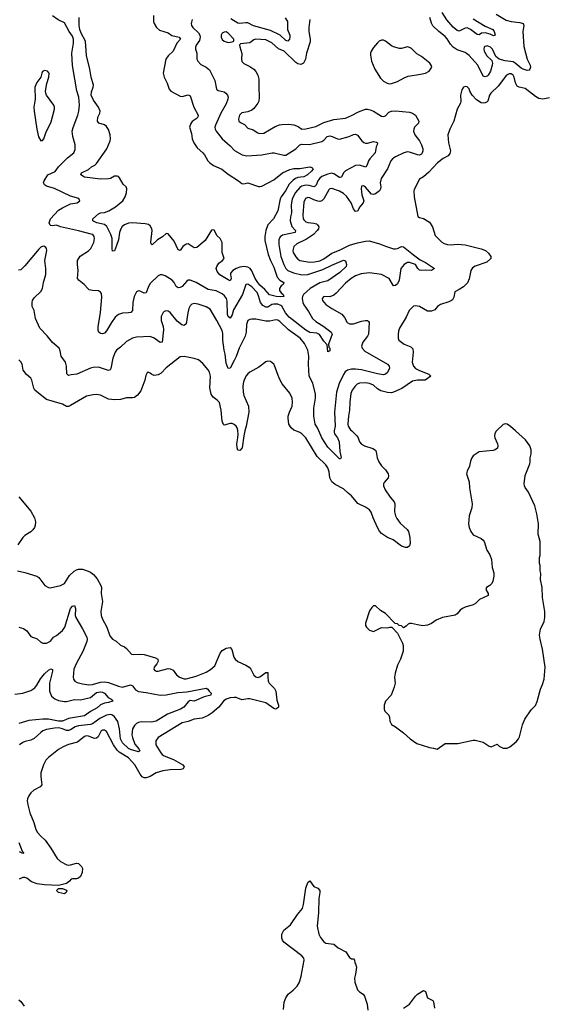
# Model space of a CAD drawing. Header units: inches. Extents: x 1473912 to 1647258, y 640388 to 773423.
# Tile 128 of 256: x 1524100 to 1529394, y 694247 to 704127. Entities that reach past the tile are written whole.
import ezdxf

# ---------------------------------------------------------------- set-up
doc = ezdxf.new("R2010")
doc.units = ezdxf.units.IN
doc.header["$MEASUREMENT"] = 0
doc.layers.add('B5629', color=7, linetype='Continuous')
doc.layers.add('B5720', color=7, linetype='Continuous')

msp = doc.modelspace()

# ---------------------------------------------------------------- linework, layer by layer
at = {"layer": 'B5629', "color": 5}
for points, elevation in [([(1526360, 700000), (1526347, 699950), (1526330.6, 699830), (1526310, 699804), (1526290, 699808), (1526281.2, 699830), (1526278, 699870), (1526289.7, 699930), (1526291.3, 699968.7), (1526289.1, 700000)], 780), ([(1527430.7, 700000), (1527482.3, 699950), (1527495.3, 699930), (1527510.3, 699890.3), (1527530, 699867.3), (1527558, 699850), (1527643.4, 699823.4), (1527668.5, 699808.5), (1527677.1, 699790), (1527687, 699730), (1527701.7, 699690), (1527730, 699650.3), (1527770.2, 699610), (1527796.9, 699570), (1527801.1, 699550), (1527795.8, 699530), (1527757.5, 699482.5), (1527750.4, 699470), (1527748.7, 699450), (1527765.5, 699410), (1527815.8, 699335.8), (1527856, 699290), (1527864.6, 699270), (1527858.8, 699190), (1527869.2, 699150), (1527882.6, 699122.6), (1527916.6, 699076.6), (1527988.7, 699010), (1528000.2, 698990), (1528014.6, 698930), (1528018.4, 698870), (1528012.5, 698847.5), (1527990, 698832.3), (1527970, 698829.6), (1527930, 698843.5), (1527846.3, 698906.3), (1527790, 698932), (1527730, 698972.4), (1527710, 698996.3), (1527690, 699031.5), (1527644.8, 699130), (1527625.6, 699185.6), (1527610, 699207.4), (1527570, 699236.8), (1527493.6, 699273.6), (1527430, 699349.7), (1527395.3, 699375.3), (1527350, 699419.8), (1527263.4, 699463.4), (1527231.3, 699490), (1527212.1, 699530), (1527204.9, 699590), (1527191.8, 699631.8), (1527170, 699659.5), (1527085.6, 699745.6), (1526970, 699932.8), (1526930, 699970.7), (1526910, 699983.7), (1526868.8, 700000)], 780), ([(1527256.1, 700000), (1527254.3, 699990), (1527259.8, 699970), (1527287.7, 699930), (1527305.4, 699890), (1527313.2, 699793.2), (1527324.7, 699735.3), (1527319.8, 699720.2), (1527310, 699719), (1527190, 699837), (1527131.3, 699930), (1527100.5, 700000)], 760), ([(1528883.4, 700000), (1528881.7, 699998.3), (1528866.2, 699973.8), (1528863, 699950), (1528867.7, 699930), (1528893.4, 699870), (1528896.3, 699850), (1528892.3, 699827.7), (1528871, 699810), (1528850, 699803.6), (1528710, 699789.5), (1528650.8, 699750), (1528636.3, 699730), (1528622.8, 699697.2), (1528613.8, 699646.2), (1528590, 699597.2), (1528582, 699570), (1528610.5, 699490), (1528613, 699430), (1528638, 699270), (1528634.8, 699230), (1528610.6, 699150), (1528605.5, 699110), (1528603, 699070), (1528608, 699030), (1528627.3, 698990), (1528650, 698958.8), (1528730, 698921), (1528750, 698904.7), (1528758.8, 698890), (1528785.8, 698805.8), (1528815.9, 698755.9), (1528834, 698710), (1528840.7, 698630), (1528855.9, 698575.9), (1528855.9, 698544.1), (1528847.1, 698492.9), (1528836, 698470), (1528818, 698450), (1528784.7, 698430), (1528776, 698410), (1528798.8, 698370), (1528801, 698350), (1528714.8, 698310), (1528671.9, 698268.1), (1528650, 698255.1), (1528570, 698233.3), (1528541.2, 698218.8), (1528518.9, 698201.1), (1528490, 698163.7), (1528470, 698152.3), (1528342, 698130), (1528276.8, 698103.2), (1528230, 698069.2), (1528190, 698052.7), (1528146.3, 698046.3), (1528090, 698054), (1528030, 698068.7), (1528010, 698068.7), (1527996.9, 698063.1), (1527976.9, 698043.1), (1527950, 698026), (1527930, 698046), (1527907.3, 698047.3), (1527890, 698066), (1527867.3, 698067.3), (1527770, 698168.7), (1527720.2, 698200.2), (1527670, 698244), (1527650, 698244), (1527631.3, 698230), (1527610, 698195.3), (1527567.7, 698070), (1527568, 698048), (1527578, 698030), (1527610, 698001), (1527650, 697986.8), (1527730, 698026.8), (1527790, 698024.7), (1527812.7, 698032.7), (1527832.7, 698032.7), (1527891.6, 697971.6), (1527941, 697870), (1527946.4, 697846.4), (1527946, 697790), (1527921, 697710), (1527890.9, 697649.1), (1527866.8, 697570), (1527861, 697530), (1527866, 697470), (1527856, 697430), (1527826, 697350), (1527771.3, 697290), (1527756, 697250), (1527758, 697210), (1527764.7, 697190), (1527804.7, 697150), (1527811.3, 697130), (1527812, 697090), (1527830, 697054), (1527870, 697031.3), (1527950, 696971.3), (1528018, 696910), (1528083.4, 696863.4), (1528210, 696824), (1528250, 696818.8), (1528290, 696806), (1528370, 696864.7), (1528496.5, 696863.5), (1528650, 696898.8), (1528670, 696898.8), (1528750, 696876), (1528810, 696836), (1528830, 696831), (1528890, 696858), (1528910, 696838), (1528950, 696818), (1528990, 696818), (1529018, 696830), (1529080.2, 696879.8), (1529104, 696910), (1529113.2, 696930), (1529145.2, 697050), (1529169.2, 697110), (1529230, 697202), (1529273.6, 697246.4), (1529292.9, 697287.1), (1529324, 697410), (1529344.7, 697455.3), (1529362, 697510), (1529373.2, 697630), (1529346.6, 697810), (1529320.9, 697910), (1529315.1, 697950), (1529326.6, 698010), (1529362, 698090), (1529369.6, 698130), (1529369.6, 698189.6), (1529343.7, 698330), (1529342.7, 698430), (1529326.6, 698510), (1529329, 698570), (1529323.1, 698596.9), (1529322, 698650), (1529315.3, 698670), (1529315.3, 698730), (1529322, 698750), (1529321.2, 698890), (1529303.2, 698963.2), (1529303.7, 699070), (1529289.4, 699170), (1529269.3, 699250), (1529206.3, 699386.3), (1529172.5, 699432.5), (1529164, 699450), (1529161.2, 699470), (1529170, 699552), (1529218.4, 699670), (1529222.9, 699690), (1529221.6, 699730), (1529231.3, 699770), (1529231.1, 699810), (1529218.9, 699850), (1529174.7, 699910), (1529073.7, 700000)], 820), ([(1524090, 699339.6), (1524210, 699196.5), (1524247.1, 699130), (1524258, 699090), (1524254.9, 699050), (1524247.7, 699030), (1524232.4, 699007.6), (1524210, 698987.1), (1524150.4, 698950), (1524130.4, 698930), (1524082, 698858)], 780), ([(1524076.3, 698596.3), (1524150, 698580.5), (1524270, 698543.8), (1524290.5, 698530), (1524353.4, 698450), (1524390, 698428.2), (1524406.6, 698426.6), (1524510, 698448.8), (1524550, 698468.5), (1524600.4, 698550), (1524646.8, 698593.2), (1524670, 698608.1), (1524690, 698613.8), (1524730, 698612.1), (1524770, 698601.3), (1524810, 698583.6), (1524839.8, 698559.8), (1524876.2, 698516.2), (1524914.4, 698450), (1524919.1, 698430), (1524916, 698370), (1524931.7, 698290), (1524913, 698190), (1524915.8, 698150), (1524930, 698110.8), (1524972.7, 698030), (1525004.8, 697944.8), (1525030, 697910.7), (1525066, 697890), (1525110.5, 697850.5), (1525150, 697833.4), (1525170, 697819.1), (1525222.2, 697762.2), (1525237, 697757), (1525299.2, 697760.8), (1525350, 697756.5), (1525463.1, 697723.1), (1525484, 697710), (1525487.7, 697690), (1525474.9, 697665.1), (1525448, 697630), (1525444, 697610), (1525457.1, 697597.1), (1525470, 697590.6), (1525490, 697590.4), (1525590, 697615.8), (1525610, 697612.2), (1525638.5, 697598.5), (1525674.6, 697554.6), (1525703, 697530), (1525750, 697512.6), (1525770, 697513.6), (1525870, 697538.5), (1525970, 697580.5), (1526014, 697606), (1526056.4, 697643.6), (1526109.8, 697770), (1526130, 697796.5), (1526170, 697820.3), (1526210, 697828), (1526228.7, 697808.7), (1526247.2, 697730), (1526261.6, 697710), (1526290, 697688.7), (1526370, 697650.3), (1526400.5, 697630), (1526417.6, 697610), (1526450, 697550.7), (1526470, 697533), (1526490, 697528), (1526510, 697532.7), (1526570, 697578), (1526590, 697578), (1526588.8, 697531.2), (1526594.3, 697490), (1526603.2, 697470), (1526655.7, 697415.7), (1526669, 697390), (1526679, 697299), (1526696.1, 697250), (1526696.9, 697230), (1526690, 697220.5), (1526670.7, 697210), (1526650, 697214), (1526570, 697271.7), (1526410, 697311.9), (1526387.4, 697312.6), (1526330, 697303), (1526270, 697325.4), (1526250, 697326.4), (1526210, 697322.1), (1526171.6, 697310), (1526145.6, 697290), (1526098, 697230), (1526030, 697170.7), (1525990, 697144.4), (1525930, 697119.3), (1525850, 697109.8), (1525790, 697086.2), (1525730, 697072.4), (1525490, 696923.6), (1525466, 696890), (1525465.2, 696850), (1525515, 696770), (1525530, 696752.4), (1525550, 696739.7), (1525643.2, 696703.2), (1525737.1, 696650), (1525748.2, 696630), (1525744.1, 696615.9), (1525740.7, 696610), (1525715.3, 696604.7), (1525610, 696600.4), (1525536.3, 696590), (1525470.2, 696569.8), (1525410, 696532.4), (1525370, 696518.3), (1525350, 696518.3), (1525330, 696529.7), (1525310, 696555.4), (1525255.2, 696650), (1525190, 696722), (1525097.9, 696777.9), (1525077.3, 696797.3), (1525040.2, 696850), (1524970, 696983.7), (1524950, 696998.7), (1524930, 696999.7), (1524915.5, 696990), (1524887.3, 696932.7), (1524870, 696918.3), (1524850, 696915.1), (1524790, 696938), (1524770, 696940.6), (1524750, 696935.9), (1524681.2, 696878.8), (1524590, 696855.3), (1524536.3, 696830), (1524490, 696804.2), (1524390, 696724.7), (1524362.9, 696697.1), (1524337.6, 696650), (1524311.7, 696570), (1524311.5, 696530), (1524321.3, 696450), (1524304.9, 696430), (1524242.6, 696397.4), (1524210.4, 696370), (1524190, 696338), (1524178.9, 696310), (1524175.6, 696290), (1524179.6, 696250), (1524201.7, 696170), (1524242.3, 696070), (1524262.5, 696002.5), (1524278.5, 695970), (1524310, 695935.3), (1524355.6, 695895.6), (1524412.9, 695812.9), (1524475.2, 695710), (1524510, 695679.6), (1524573.3, 695646.7), (1524590, 695643.1), (1524610, 695646.7), (1524670, 695664.9), (1524690, 695661.3), (1524721.3, 695630), (1524728.7, 695608.7), (1524726, 695570), (1524711.3, 695530), (1524690, 695512.8), (1524670, 695505.3), (1524630, 695507.6), (1524616.4, 695503.6), (1524598.7, 695481.3), (1524570, 695458.2), (1524490, 695438.4), (1524350, 695446.6), (1524275.7, 695455.7), (1524217.8, 695477.8), (1524170, 695513), (1524150, 695520.5), (1524130, 695519.5), (1524095.8, 695504.2)], 780), ([(1524092.5, 698032.5), (1524138, 698018), (1524170, 697994), (1524210, 697938.8), (1524274.4, 697914.4), (1524310, 697881), (1524330.9, 697870.9), (1524370, 697871), (1524408, 697890), (1524439, 697930), (1524470, 697948), (1524530, 697997), (1524552.3, 698030), (1524610, 698217.3), (1524630, 698242), (1524650.5, 698250.5), (1524658.7, 698218.7), (1524656, 698150), (1524662, 698130), (1524730, 698014.9), (1524773.6, 697930), (1524776.5, 697910), (1524772.5, 697887.5), (1524733.6, 697786.4), (1524669.4, 697670.6), (1524644, 697610), (1524634.9, 697530), (1524639.3, 697510), (1524654, 697490), (1524677.7, 697477.7), (1524730, 697461.8), (1524793.7, 697453.7), (1524830, 697457.1), (1524910, 697481.3), (1524950, 697484.3), (1524990, 697475.3), (1525090, 697438), (1525130, 697430.3), (1525210, 697452), (1525230, 697441.3), (1525262.9, 697402.9), (1525290, 697385.8), (1525370, 697375.5), (1525510, 697347.9), (1525568.4, 697351.6), (1525685.1, 697374.9), (1525776.6, 697383.4), (1525970, 697419.5), (1525987.3, 697410), (1525999.1, 697390), (1526022, 697370), (1526017.3, 697350), (1525950, 697331.5), (1525851.3, 697290), (1525810, 697294.5), (1525790, 697280.7), (1525744.9, 697230), (1525713.6, 697210), (1525581.3, 697158.7), (1525470, 697087.9), (1525421.6, 697078.4), (1525316.9, 697083.1), (1525290, 697076.4), (1525270, 697065.1), (1525250, 697044.2), (1525232.2, 697010), (1525225.1, 696950), (1525230, 696924.4), (1525256.2, 696856.2), (1525295.6, 696810), (1525303.8, 696790), (1525290, 696780.5), (1525210, 696802.8), (1525190, 696814.9), (1525130.5, 696870), (1525112.7, 696910), (1525102.5, 697010), (1525084.5, 697084.5), (1525052.4, 697132.4), (1525030, 697149.9), (1525010, 697156.4), (1524970, 697148), (1524903.7, 697116.3), (1524830, 697063), (1524810, 697053.4), (1524690, 697042.8), (1524654.9, 697030), (1524610, 697001.6), (1524590, 696995.5), (1524570, 696995.9), (1524530, 697011.4), (1524490, 697020.4), (1524450, 697019), (1524370, 697006.2), (1524332.4, 696990), (1524310, 696974.8), (1524246.1, 696913.9), (1524210, 696898.3), (1524154.4, 696885.6), (1524130, 696873.6), (1524099.1, 696850)], 760), ([(1524050, 697358.6), (1524131.4, 697368.6), (1524210, 697395.8), (1524250, 697423.1), (1524270.6, 697449.4), (1524307.4, 697512.6), (1524350, 697562), (1524390, 697600.4), (1524411.9, 697611.9), (1524427.1, 697607.1), (1524430.3, 697590.3), (1524399.7, 697470), (1524400.2, 697390), (1524419, 697339), (1524453.2, 697313.2), (1524490, 697297.1), (1524550, 697286.5), (1524570, 697286.7), (1524650, 697304.6), (1524710, 697300.8), (1524810, 697326.6), (1524870, 697377.2), (1524910, 697383.6), (1524930, 697380.7), (1524950, 697370.1), (1524987, 697327), (1525015.8, 697310), (1525033.4, 697290), (1524990, 697274.4), (1524950, 697267.6), (1524910, 697251.1), (1524878.2, 697221.8), (1524810, 697185.8), (1524750, 697142.3), (1524590, 697113.5), (1524530.7, 697089.3), (1524490.1, 697089.9), (1524390.1, 697109.9), (1524331.3, 697110), (1524190, 697094.3), (1524090, 697065.2)], 740), ([(1524092.1, 695870), (1524125.5, 695785.5), (1524136.3, 695770), (1524136.3, 695763.7), (1524130, 695759), (1524097.6, 695777.6)], 760), ([(1526745.1, 694194.9), (1526753.7, 694270), (1526770, 694311.6), (1526792.3, 694347.7), (1526844.5, 694390), (1526884.1, 694430), (1526906.1, 694470), (1526923.9, 694530), (1526953.6, 694690), (1526949.8, 694710), (1526930, 694734.5), (1526749.5, 694870), (1526736, 694890), (1526729.3, 694910), (1526729.2, 694950), (1526749.3, 694990), (1526815.3, 695044.7), (1526888.6, 695150), (1526938, 695210), (1526948.9, 695250), (1526970, 695411.3), (1526990, 695470.8), (1527010, 695486), (1527050, 695431), (1527092.5, 695412.5), (1527110.5, 695390), (1527112.7, 695370), (1527100.4, 695310), (1527097.4, 695170), (1527084.4, 695030), (1527099.5, 694950), (1527116.7, 694916.7), (1527150, 694873.4), (1527170, 694861.6), (1527250.4, 694850.4), (1527294.9, 694814.9), (1527373.1, 694773.1), (1527410, 694718), (1527430, 694702), (1527450, 694702), (1527458, 694690), (1527462, 694662), (1527470, 694654), (1527478.8, 694618.8), (1527470.4, 694550), (1527459.3, 694510), (1527463.1, 694470), (1527490, 694394), (1527510, 694373), (1527547.5, 694347.5), (1527558.8, 694330), (1527584.9, 694250), (1527593.4, 694190)], 780), ([(1527950, 694207.4), (1528012.2, 694247.8), (1528069.7, 694330), (1528090, 694350.3), (1528150, 694387.3), (1528170, 694376), (1528193, 694313), (1528244, 694284), (1528250.5, 694270.5), (1528260.5, 694210)], 780), ([(1524092, 694292), (1524110, 694274.4), (1524144.9, 694230)], 780)]:
    msp.add_lwpolyline(points, dxfattribs=dict(at, elevation=elevation))
at = {"layer": 'B5629', "color": 5, "elevation": 780}
msp.add_lwpolyline([(1524550, 695357.2), (1524490, 695369.6), (1524469, 695390), (1524490, 695411), (1524530, 695407.7), (1524570, 695393), (1524572.7, 695390), (1524566, 695370)], close=True, dxfattribs=at)
at = {"layer": 'B5720', "color": 5}
for points, elevation in [([(1525828.9, 704130), (1525821.5, 704090), (1525824.9, 704070), (1525837.7, 704050), (1525893.4, 703993.4), (1525906.9, 703970), (1525910.8, 703950), (1525903.3, 703916.7), (1525869.3, 703870), (1525864.7, 703850), (1525865.2, 703830), (1525875.5, 703790), (1525878.3, 703730), (1525886, 703710), (1525915.9, 703675.9), (1525970.6, 703650), (1526003.4, 703623.4), (1526057.5, 703517.5), (1526073, 703430), (1526090, 703417.6), (1526150, 703401.6), (1526168.8, 703390), (1526185.4, 703370), (1526191.8, 703350), (1526188.5, 703330), (1526170, 703283), (1526119, 703190), (1526064.5, 703070), (1526059.2, 703050), (1526060.7, 703030), (1526070, 703006.7), (1526130.3, 702930), (1526210, 702860.3), (1526253.7, 702813.7), (1526330.8, 702770.8), (1526380.1, 702760.1), (1526530, 702770.2), (1526632.2, 702792.2), (1526652.2, 702792.2), (1526750, 702766), (1526770, 702766.7), (1526870, 702832.6), (1526910, 702871), (1526930, 702876.6), (1527006.1, 702873.9), (1527130, 702903.9), (1527150, 702916.5), (1527184.5, 702955.5), (1527210, 702961.8), (1527236.3, 702956.3), (1527290, 702931.6), (1527310, 702928.9), (1527406.2, 702953.8), (1527450, 702974.9), (1527470, 702978), (1527490, 702967.7), (1527533.4, 702910), (1527553, 702893), (1527570, 702886.9), (1527590, 702888.2), (1527650, 702903.9), (1527679, 702899), (1527690.7, 702890), (1527687.2, 702870), (1527676.9, 702850), (1527666, 702790), (1527612.1, 702730), (1527599.1, 702710), (1527586.7, 702670), (1527571.4, 702648.6), (1527510, 702667.7), (1527470, 702662.3), (1527369.6, 702610.4), (1527348.4, 702590), (1527330, 702547.6), (1527316.5, 702543.5), (1527310, 702543.5), (1527250, 702581.1), (1527230, 702585.3), (1527190, 702578.1), (1527130, 702553.2), (1527110, 702537), (1527092.1, 702510), (1527073.6, 702466.4), (1527063.5, 702456.5), (1527050, 702451.2), (1527003.1, 702463.1), (1526970, 702465.4), (1526930, 702457.3), (1526910, 702444.5), (1526867.4, 702392.6), (1526850, 702364.2), (1526833.5, 702326.5), (1526823.6, 702270), (1526826, 702190), (1526815.6, 702150), (1526815.1, 702110), (1526830.1, 702050.1), (1526867, 702010), (1526863, 701990), (1526736.6, 701963.4), (1526712.9, 701947.1), (1526701.2, 701918.8), (1526698.9, 701870), (1526720.6, 701750), (1526749.3, 701669.3), (1526770, 701631.3), (1526790, 701611.1), (1526845.7, 701585.7), (1526930, 701567.9), (1526990, 701570.7), (1527141.3, 701618.7), (1527230, 701663.9), (1527350, 701713.5), (1527370, 701707.4), (1527378.1, 701670), (1527373.9, 701650), (1527310.2, 701590), (1527192.9, 701507.1), (1527110, 701486.1), (1527012.8, 701430), (1526947.2, 701370), (1526936.2, 701350), (1526932.2, 701330), (1526939.3, 701290), (1526950, 701264.2), (1526997.7, 701197.7), (1527038.4, 701130), (1527070, 701098.7), (1527152.1, 701050), (1527224.4, 700990), (1527234.9, 700970), (1527198.4, 700870), (1527201.6, 700841.6), (1527210.2, 700830.2), (1527210, 700805.1), (1527190, 700793.2), (1527183.3, 700863.3), (1527150, 700899.8), (1527108, 700968), (1527082.2, 700982.2), (1527010, 700989.5), (1526970, 701010), (1526802.2, 701142.2), (1526765.9, 701185.9), (1526731.1, 701251.1), (1526719.8, 701259.8), (1526690, 701271.7), (1526650, 701273), (1526630, 701268.4), (1526590, 701243), (1526570, 701242.1), (1526538.5, 701258.5), (1526515, 701290), (1526497, 701357), (1526481, 701390), (1526430, 701445.6), (1526390, 701473.7), (1526369.3, 701470.7), (1526335.1, 701370), (1526246, 701214), (1526230, 701167), (1526210, 701132), (1526190, 701147.3), (1526184.2, 701170), (1526181.7, 701301.7), (1526176.1, 701330), (1526156.1, 701356.1), (1526130, 701377.1), (1526070, 701406), (1525990, 701421), (1525870.6, 701490.6), (1525810, 701512.1), (1525790, 701512.6), (1525775.9, 701504.1), (1525730, 701449.8), (1525710, 701438.5), (1525690, 701434.7), (1525670, 701449.5), (1525651.1, 701490), (1525630, 701514.7), (1525558.2, 701558.2), (1525530, 701566.3), (1525510, 701566), (1525490, 701558), (1525410, 701479.7), (1525392.1, 701450), (1525370, 701387), (1525350, 701383), (1525310, 701402.3), (1525290, 701406.9), (1525270, 701396.9), (1525247.1, 701350), (1525234.2, 701290), (1525230.3, 701210), (1525216.3, 701190), (1525190, 701184), (1525130, 701182), (1525090, 701169.7), (1525059.1, 701140.9), (1525022.4, 701090), (1524970, 701003.7), (1524950, 700981.2), (1524930, 700973.2), (1524910, 700979), (1524892.7, 700992.7), (1524887, 701010), (1524886.7, 701046.7), (1524909.7, 701190), (1524922.5, 701342.5), (1524918.9, 701378.9), (1524911.9, 701391.9), (1524890, 701405.1), (1524828.5, 701408.5), (1524797.6, 701417.6), (1524785.5, 701425.5), (1524745.6, 701470), (1524696.2, 701510), (1524680.7, 701530), (1524686.3, 701610), (1524678.3, 701670), (1524679.6, 701710), (1524705.9, 701754.1), (1524790, 701808.5), (1524811.8, 701830), (1524845.1, 701890), (1524851.3, 701930), (1524847.6, 701950), (1524831.8, 701970), (1524816.5, 701976.5), (1524690.3, 702009.7), (1524510, 702048.9), (1524470, 702063.9), (1524430, 702059.8), (1524410, 702060.5), (1524404.9, 702064.9), (1524394.8, 702090), (1524408.6, 702130), (1524490, 702214), (1524530, 702240.2), (1524610, 702277.6), (1524675.3, 702290), (1524704, 702310), (1524691.6, 702331.6), (1524610, 702355.6), (1524450, 702433.1), (1524370, 702457.7), (1524347.6, 702470), (1524338.3, 702490), (1524344.4, 702510), (1524383, 702570), (1524456.1, 702603.9), (1524490, 702650.3), (1524579.7, 702740.3), (1524642, 702790), (1524655.9, 702824.1), (1524656.9, 702870), (1524633.3, 702953.3), (1524626.5, 703010), (1524635.6, 703044.4), (1524683.8, 703170), (1524693.5, 703210), (1524699.8, 703270), (1524691.6, 703350), (1524672.4, 703412.4), (1524628, 703668), (1524623.7, 703790), (1524639.5, 703890), (1524640.5, 703930), (1524630, 703960.4), (1524597, 704010), (1524550, 704096.4), (1524486.6, 704126.6), (1524430, 704164.2)], 740), ([(1525443.1, 704170), (1525443.8, 704110), (1525448.2, 704090), (1525470.7, 704050), (1525502.3, 704022.3), (1525590, 703994.4), (1525627.1, 703967.1), (1525700.7, 703950), (1525712.2, 703930), (1525677.6, 703890), (1525640.4, 703810), (1525590, 703763.6), (1525564.6, 703730), (1525538.4, 703590), (1525550.3, 703550.3), (1525580.4, 703490), (1525599.5, 703430), (1525615.5, 703410), (1525710, 703359.6), (1525730, 703355.2), (1525790, 703371.5), (1525810, 703362), (1525845.8, 703250), (1525888.7, 703170), (1525888.2, 703150), (1525870, 703131.8), (1525830, 703107), (1525815.1, 703084.9), (1525802.4, 703050), (1525823.9, 702983.9), (1525830.4, 702930), (1525848.4, 702890), (1525880.6, 702840.6), (1525937.6, 702790), (1525954, 702770), (1525988.5, 702710), (1526006, 702690), (1526044.8, 702664.8), (1526127.8, 702627.8), (1526190, 702578.4), (1526296, 702510), (1526330, 702483), (1526350, 702479.3), (1526390, 702490.4), (1526494.8, 702454.8), (1526510, 702451.6), (1526530, 702455.6), (1526650, 702520.7), (1526736.9, 702590), (1526810, 702624.7), (1526850, 702633.8), (1526910, 702633.4), (1527010, 702650.3), (1527030, 702644.9), (1527044.9, 702630), (1527032, 702610), (1526987.2, 702570), (1526950, 702551.7), (1526890, 702544.4), (1526865.5, 702534.5), (1526842.1, 702517.9), (1526804.2, 702475.8), (1526765.8, 702410), (1526721.5, 702350), (1526712.6, 702330), (1526690.8, 702209.2), (1526646.5, 702130), (1526590.2, 702070), (1526569.5, 702010.5), (1526559, 701950), (1526559, 701910), (1526592.7, 701770), (1526614.8, 701710), (1526650, 701642.6), (1526683.7, 701543.7), (1526710, 701514.3), (1526750.3, 701490), (1526743.1, 701470), (1526723.7, 701456.3), (1526705.4, 701430), (1526706.4, 701410), (1526724.6, 701384.6), (1526742.3, 701370), (1526750.8, 701350), (1526714.1, 701345.9), (1526672.1, 701347.9), (1526607.6, 701367.6), (1526559, 701419), (1526510, 701462.1), (1526488.4, 701488.4), (1526463.7, 701530), (1526430, 701606.4), (1526410.5, 701630.5), (1526390, 701642.6), (1526350, 701649.4), (1526310, 701644), (1526270, 701630.4), (1526238.6, 701610), (1526216.2, 701583.8), (1526213.9, 701570), (1526220.2, 701530), (1526212.1, 701507.9), (1526190, 701516.8), (1526106.9, 701566.9), (1526080.1, 701600.1), (1526071.3, 701630), (1526076.2, 701650), (1526097.6, 701682.4), (1526133.6, 701710), (1526150.5, 701730), (1526131.9, 701791.9), (1526130.5, 701890.5), (1526109.7, 701930), (1526079.7, 701959.7), (1526050, 702014.8), (1526030, 702018.4), (1526025.4, 702014.6), (1525960.5, 701910), (1525877.5, 701842.5), (1525850, 701837.7), (1525790, 701876.9), (1525770, 701876), (1525735.6, 701850), (1525710, 701812.3), (1525690, 701816.2), (1525650, 701905.6), (1525590, 701978), (1525570, 701980.9), (1525533, 701947), (1525483.4, 701916.6), (1525430, 701867.3), (1525419.1, 701879.1), (1525414.3, 701894.3), (1525427.9, 702010), (1525425.3, 702030), (1525410, 702057.4), (1525391.3, 702071.3), (1525357.6, 702077.6), (1525230, 702089.9), (1525190, 702084.6), (1525150, 702067.8), (1525129, 702051), (1525114.5, 702030), (1525101.3, 701990), (1525090, 701918.4), (1525070, 701860.9), (1525050, 701808.7), (1525030, 701804), (1525026.2, 701830), (1525027.4, 701930), (1525013.8, 701970), (1524972.8, 702052.8), (1524950, 702072.7), (1524875.1, 702090), (1524833.6, 702110), (1524832, 702130), (1524890, 702178.3), (1524910, 702189), (1524951.5, 702191.5), (1524995.4, 702210), (1525062.3, 702250), (1525133.7, 702310), (1525159.2, 702350), (1525171, 702390), (1525175.4, 702430), (1525169.5, 702450), (1525137.7, 702477.7), (1525101.2, 702541.2), (1525090, 702553.2), (1525078, 702558), (1525050, 702556.9), (1525010, 702534.3), (1524990.2, 702529.8), (1524910, 702527.9), (1524750, 702547.8), (1524712.3, 702570), (1524719.3, 702590), (1524790, 702624.6), (1524820.5, 702650), (1524853.7, 702666.3), (1524870, 702684.2), (1524972.8, 702830), (1525007.3, 702910), (1525011.2, 702930), (1525008.6, 702970), (1524990, 703023.9), (1524970, 703055.5), (1524950, 703070.4), (1524894.3, 703090), (1524880.8, 703110), (1524882.9, 703150), (1524903.7, 703190), (1524906.1, 703210), (1524890.6, 703250), (1524841, 703321), (1524817.5, 703370), (1524818.4, 703401.6), (1524837.5, 703450), (1524840.8, 703470), (1524816.8, 703550), (1524802.2, 703630), (1524768.5, 703768.5), (1524761.4, 703910), (1524717.1, 703990), (1524702.2, 704030), (1524697.6, 704070), (1524697.6, 704150)], 720), ([(1526764.3, 704144.3), (1526787.2, 704110), (1526787.1, 704030), (1526809.1, 703970), (1526810.9, 703950.9), (1526806.3, 703930), (1526790, 703912.6), (1526770, 703917.4), (1526712, 703972), (1526616.9, 704016.9), (1526446.4, 704066.4), (1526390, 704094.2), (1526370, 704096), (1526310, 704087.5), (1526290, 704090.5), (1526216.9, 704136.9)], 740), ([(1527010.3, 704129.7), (1526999.5, 704050), (1527000.4, 704010), (1527014, 703930), (1527013.8, 703906.2), (1526977.1, 703790), (1526968.5, 703731.5), (1526947.9, 703692.1), (1526922, 703678), (1526890, 703684.5), (1526870, 703698), (1526754.4, 703810), (1526695.7, 703835.7), (1526630, 703894.2), (1526570, 703924.8), (1526469.1, 703930.9), (1526450, 703924.2), (1526410, 703896.3), (1526316, 703884), (1526310, 703878), (1526306, 703870), (1526307.1, 703852.9), (1526328.7, 703788.7), (1526325.3, 703730), (1526330, 703706.8), (1526347.6, 703687.6), (1526410, 703658.7), (1526450, 703630.3), (1526470, 703608.5), (1526490.2, 703570), (1526500.2, 703530), (1526497.4, 703450), (1526502, 703350), (1526498, 703310), (1526489.1, 703290), (1526450, 703236.9), (1526430, 703220.5), (1526390, 703201.6), (1526330, 703192.3), (1526304.9, 703170), (1526296.3, 703130), (1526298.8, 703110), (1526313.7, 703093.7), (1526356.1, 703076.1), (1526390, 703037.3), (1526443, 703023), (1526490, 702991), (1526510, 702984), (1526550, 702988.5), (1526663.4, 703056.6), (1526707.3, 703072.7), (1526730, 703075.9), (1526797.3, 703077.3), (1526850, 703072.3), (1526895.4, 703055.4), (1526930, 703027.6), (1526970, 703030.2), (1527070, 703056.3), (1527150, 703095), (1527250, 703124.9), (1527370, 703139.7), (1527430, 703164.5), (1527498.4, 703201.6), (1527570, 703228.1), (1527590, 703230.2), (1527617.6, 703222.4), (1527650, 703208.9), (1527730, 703158), (1527750, 703154), (1527770, 703163.8), (1527802, 703198), (1527830, 703210.2), (1527870, 703211.6), (1528010, 703198.7), (1528041, 703190), (1528071, 703170), (1528106, 703110), (1528102.8, 703090), (1528061.3, 703050), (1528053.1, 703030), (1528051.6, 703010), (1528063.7, 702970), (1528110.3, 702910), (1528132.8, 702872.8), (1528145.5, 702830), (1528145.2, 702810), (1528138.9, 702790), (1528130, 702777.6), (1528111.9, 702768.1), (1528090, 702770.7), (1528010, 702799.1), (1527990, 702800.7), (1527953.4, 702790), (1527870, 702751.9), (1527840.3, 702730), (1527823.1, 702710), (1527789.2, 702630), (1527725.5, 702534.5), (1527718, 702490), (1527723.6, 702450), (1527720.9, 702430), (1527709.1, 702410.9), (1527670, 702380.5), (1527650, 702371.3), (1527630, 702376.3), (1527570, 702446.3), (1527550, 702460.7), (1527530, 702457.2), (1527525.5, 702430), (1527532.1, 702370), (1527551.1, 702310), (1527547.1, 702290), (1527511.5, 702248.5), (1527490, 702205.4), (1527470, 702202.7), (1527450, 702227.4), (1527426.3, 702290), (1527377.6, 702357.6), (1527350, 702384.5), (1527310, 702407.3), (1527230, 702434), (1527210, 702430.9), (1527199.8, 702420.2), (1527150.8, 702329.2), (1527130, 702310.9), (1527110, 702303.5), (1527090, 702307.4), (1527050, 702320.7), (1527010, 702340.7), (1526990, 702344.1), (1526966.9, 702333.1), (1526950, 702296), (1526939.2, 702170), (1526943.8, 702130), (1526950, 702117.6), (1526970, 702098.2), (1526990, 702091.1), (1527050, 702085.4), (1527077.1, 702077.1), (1527089.2, 702069.2), (1527101.7, 702050), (1527096.5, 702030), (1527083.6, 702010), (1527047.7, 701970), (1526976, 701924), (1526881.1, 701878.9), (1526850.2, 701850), (1526839, 701810), (1526842.2, 701790), (1526870, 701745.8), (1526890, 701724.7), (1526910, 701712), (1527010, 701695), (1527057.1, 701697.1), (1527110, 701708.4), (1527150, 701728.4), (1527230, 701783.5), (1527310, 701813.5), (1527410, 701865.1), (1527490, 701887.7), (1527570, 701904.6), (1527606.8, 701906.8), (1527710, 701877.6), (1527779.1, 701850), (1527850, 701828.3), (1527870, 701826.2), (1527889.8, 701830.2), (1527930, 701850.2), (1527950, 701849.2), (1528050, 701766.7), (1528118.9, 701718.9), (1528170.8, 701690.8), (1528262.8, 701630), (1528230.2, 701609.8), (1528174.2, 701614.2), (1528130, 701609.7), (1528112.3, 701612.3), (1528094.3, 701630), (1528070.7, 701670.7), (1528010, 701689.9), (1527990, 701689.9), (1527958.6, 701670), (1527922.9, 701630), (1527907.3, 701512.7), (1527890, 701476.9), (1527870, 701458.7), (1527850, 701458), (1527806, 701530), (1527730, 701569.7), (1527610, 701586), (1527524.6, 701575.4), (1527470, 701556.3), (1527426.7, 701530), (1527370, 701482.4), (1527276.3, 701383.7), (1527250, 701364.2), (1527210, 701347.3), (1527150, 701349.3), (1527133.4, 701330), (1527138, 701310), (1527170.8, 701270), (1527230.8, 701230), (1527333.1, 701173.1), (1527360.2, 701140.2), (1527387, 701090), (1527410, 701074.9), (1527450, 701076.5), (1527530, 701100.7), (1527570, 701107.1), (1527590, 701107), (1527600, 701100), (1527607.3, 701087.3), (1527598.5, 700970), (1527589, 700950), (1527543.1, 700890), (1527530.5, 700850), (1527535.5, 700830), (1527561.8, 700801.8), (1527790.8, 700670), (1527806, 700650), (1527810.6, 700630.6), (1527790, 700586), (1527770.8, 700570), (1527750, 700564.7), (1527690, 700571.8), (1527530, 700615.2), (1527470, 700620.7), (1527430, 700620.5), (1527389.5, 700610.5), (1527367, 700593), (1527350, 700566.6), (1527305.2, 700474.8), (1527279.2, 700390), (1527259.5, 700190), (1527265, 700050), (1527256.1, 700000)], 760), ([(1528882, 704182), (1528982.3, 704122.3), (1529032.5, 704107.5), (1529118.4, 704098.4), (1529152.4, 704090), (1529159.6, 704070), (1529147.2, 704010), (1529157.6, 703857.6), (1529190.2, 703730), (1529220.2, 703670), (1529224.9, 703650), (1529219.5, 703630), (1529210, 703620.5), (1529190, 703618.7), (1529150, 703629), (1529130, 703640.7), (1529072.1, 703692.1), (1529050, 703702.7), (1528970, 703713.2), (1528911.1, 703731.1), (1528878.6, 703758.6), (1528844.4, 703830), (1528822.7, 703850), (1528790, 703863.2), (1528770, 703859.4), (1528760.2, 703850), (1528755.3, 703830), (1528760.1, 703810), (1528785.8, 703765.8), (1528836.7, 703716.7), (1528843.1, 703690), (1528841.5, 703670), (1528823.2, 703610), (1528799.5, 703570), (1528790, 703560.5), (1528770, 703553.6), (1528750, 703561.6), (1528696.2, 703670), (1528610, 703767.4), (1528570, 703796.8), (1528490, 703825.2), (1528450, 703851.3), (1528422.3, 703882.3), (1528390, 703935), (1528370, 703959.1), (1528303.8, 704010), (1528246, 704066), (1528230, 704091.6), (1528214.5, 704150)], 760), ([(1528650, 704136), (1528770, 704062.2), (1528847.2, 704030), (1528861.6, 704010), (1528871.7, 703970), (1528853.9, 703966.1), (1528820.8, 703980.8), (1528770, 703995.4), (1528733.4, 703990), (1528710, 703975.1), (1528690, 703978.9), (1528624.2, 704030), (1528590, 704043.5), (1528570, 704043), (1528510, 704011.8), (1528490, 704016.9), (1528450, 704051.2), (1528385.6, 704125.6), (1528338.5, 704198.5)], 740), ([(1529415.8, 703344.2), (1529350, 703330.4), (1529310, 703335.8), (1529275.8, 703355.8), (1529170, 703435.2), (1529110, 703448.7), (1529090, 703461.3), (1529072.9, 703492.9), (1529060.3, 703550), (1529050.7, 703570), (1529030, 703582.8), (1529010, 703583.1), (1528985.5, 703570), (1528900.9, 703459.1), (1528825.8, 703390), (1528813.2, 703370), (1528796.5, 703310), (1528790, 703301.6), (1528770, 703291.5), (1528750, 703289.7), (1528730, 703294.3), (1528683.2, 703323.2), (1528638, 703370), (1528615.1, 703410), (1528610, 703434), (1528590, 703454), (1528570, 703455.3), (1528551.1, 703448.9), (1528535.3, 703424.7), (1528521, 703370), (1528526.8, 703310), (1528522.8, 703290), (1528490.5, 703229.5), (1528456.9, 703110), (1528416.1, 703030), (1528394, 702970), (1528402, 702890), (1528420.8, 702810), (1528417.2, 702782.8), (1528397.8, 702762.2), (1528350, 702734.8), (1528290.3, 702690), (1528203.2, 702596.8), (1528150, 702551.6), (1528112.8, 702527.2), (1528056.2, 702423.8), (1528053.4, 702410), (1528057.4, 702350), (1528093.7, 702153.7), (1528110, 702142), (1528150, 702133), (1528210, 702094), (1528242, 702050), (1528270, 701962.8), (1528334.8, 701894.8), (1528360.2, 701880.2), (1528391.1, 701871.1), (1528430, 701868.1), (1528490, 701874.3), (1528570, 701868), (1528729.2, 701829.2), (1528773.4, 701810), (1528803.1, 701783.1), (1528828, 701750), (1528825.5, 701730), (1528786.5, 701693.5), (1528670, 701653.7), (1528643.6, 701636.4), (1528627.7, 701610), (1528610, 701526), (1528592.1, 701487.9), (1528552.9, 701447.1), (1528510, 701418.3), (1528464.2, 701395.8), (1528456.7, 701343.3), (1528443.1, 701316.9), (1528432.2, 701307.8), (1528405.5, 701294.5), (1528322, 701270), (1528292, 701250), (1528264, 701216), (1528230, 701203.7), (1528190, 701203.7), (1528110, 701249.2), (1528070, 701256), (1528050, 701253.2), (1528007.7, 701210), (1527978, 701142), (1527910, 701033.2), (1527899.2, 701000.8), (1527895.8, 700970), (1527898.4, 700930), (1527904.9, 700910), (1527957.3, 700870), (1528024.5, 700844.5), (1528044.2, 700824.2), (1528046, 700790), (1528038.2, 700690), (1528050, 700648.9), (1528070, 700627.1), (1528110, 700606.5), (1528204.7, 700570), (1528226, 700550), (1528168.5, 700511.5), (1528090, 700509.8), (1528041.6, 700498.4), (1527934.2, 700425.8), (1527851.8, 700388.2), (1527830, 700382.4), (1527790, 700386.2), (1527723.5, 700403.5), (1527690, 700422.7), (1527650, 700458.8), (1527610, 700477.5), (1527570, 700482.9), (1527510, 700479.8), (1527487.2, 700470), (1527464.4, 700450), (1527435.5, 700410), (1527422.6, 700377.4), (1527411.5, 700290), (1527410.2, 700209.8), (1527399.1, 700150), (1527391.8, 700071.8), (1527394.9, 700050), (1527420.3, 700010), (1527430.7, 700000)], 780), ([(1527100.5, 700000), (1527087.2, 700030), (1527063.2, 700070), (1527052.4, 700150), (1527050.7, 700229.3), (1527068, 700330), (1527068.4, 700370), (1527040, 700480), (1527003.5, 700550), (1526995.8, 700670), (1526999.7, 700750), (1526989.7, 700810), (1526981.1, 700830), (1526956.2, 700876.2), (1526912.9, 700930), (1526795.9, 701015.9), (1526710, 701097.6), (1526690, 701110.9), (1526670, 701115.1), (1526610, 701103.1), (1526570, 701100.3), (1526470, 701121), (1526430, 701123.5), (1526410, 701118.7), (1526390, 701107), (1526374.3, 701070), (1526371.5, 700990), (1526363.2, 700950), (1526302.2, 700830), (1526272.7, 700747.3), (1526253.2, 700706.8), (1526210, 700629.3), (1526190, 700626), (1526170, 700679), (1526161.1, 700770), (1526151.3, 700811.3), (1526138.3, 700910), (1526137, 700977), (1526130, 701009.5), (1526078.7, 701110), (1526010, 701222), (1525970, 701245.8), (1525890, 701273.5), (1525850, 701277.6), (1525827.6, 701272.4), (1525810, 701256.9), (1525797.5, 701230), (1525785.5, 701185.5), (1525770, 701075.3), (1525750, 701056.9), (1525725.4, 701065.4), (1525680.8, 701100.8), (1525610, 701188), (1525590, 701202), (1525570, 701206.3), (1525550, 701200.5), (1525538.4, 701190), (1525520.2, 701150), (1525519.7, 701110), (1525538.4, 701050), (1525544.1, 701015.9), (1525528.5, 700891.5), (1525510, 700887.1), (1525450, 700932.1), (1525410, 700949.7), (1525270, 700940.4), (1525230, 700929.8), (1525170, 700898), (1525110, 700839.8), (1525072.3, 700810), (1525056.8, 700790), (1525035.6, 700730), (1525012.9, 700627.1), (1525006.1, 700613.9), (1524990, 700607.3), (1524890, 700639.8), (1524836.6, 700636.6), (1524810, 700630.9), (1524674, 700570), (1524616.9, 700563.1), (1524590, 700555.1), (1524572.1, 700572.1), (1524569.6, 700650), (1524558.4, 700690), (1524516.2, 700750), (1524505.1, 700805.1), (1524495.1, 700830), (1524430, 700889.2), (1524374.5, 700954.5), (1524300.7, 701030), (1524258, 701130), (1524244.5, 701210), (1524225.6, 701250), (1524224.2, 701290), (1524229.7, 701310.3), (1524245.5, 701334.5), (1524310, 701399.5), (1524328.6, 701430), (1524338.5, 701490), (1524361.7, 701570), (1524362.6, 701630), (1524351.5, 701710), (1524371.7, 701811.7), (1524369.3, 701830), (1524361.2, 701841.2), (1524350, 701852.7), (1524334.5, 701854.5), (1524310, 701842.9), (1524290, 701825.1), (1524150, 701656), (1524110, 701618), (1524088, 701612)], 760), ([(1526289.1, 700000), (1526288.5, 700008.5), (1526280.5, 700030), (1526270, 700047), (1526250, 700065.6), (1526230, 700074.7), (1526210, 700074.7), (1526150, 700058), (1526143.8, 700063.8), (1526130, 700098), (1526122, 700210), (1526104.9, 700284.9), (1526082, 700310), (1526040.8, 700340.8), (1526021.5, 700370), (1526008.2, 700431.8), (1526015.4, 700550), (1526004.2, 700590), (1525990, 700614.5), (1525937.6, 700677.6), (1525892.7, 700712.7), (1525850, 700728.3), (1525750, 700746.6), (1525710, 700743.6), (1525570, 700634), (1525519.7, 700580.3), (1525490, 700562.4), (1525450, 700557), (1525425.1, 700565.1), (1525410, 700579), (1525390, 700588.7), (1525378, 700582), (1525364.9, 700555.1), (1525356.3, 700510), (1525316.3, 700403.7), (1525282, 700358), (1525250, 700335.6), (1525230, 700331.3), (1525170, 700333), (1525110, 700317.4), (1525050, 700311.2), (1524990, 700320.5), (1524910, 700360.4), (1524870, 700366.3), (1524836.7, 700363.3), (1524770, 700348), (1524610, 700254.7), (1524590, 700246), (1524570, 700245.1), (1524528, 700270), (1524370, 700317.2), (1524270, 700392), (1524251, 700411), (1524240.5, 700430), (1524222.9, 700510), (1524210, 700529.3), (1524167.5, 700567.5), (1524133.2, 700610), (1524122.7, 700670), (1524110, 700695.3), (1524090, 700714)], 780), ([(1526868.8, 700000), (1526850, 700007.4), (1526824.1, 700030), (1526800.8, 700070), (1526792.3, 700127.7), (1526794, 700150), (1526806.3, 700190), (1526834.3, 700250), (1526838.3, 700290), (1526834, 700330), (1526810, 700380.7), (1526732.2, 700472.2), (1526704.2, 700530), (1526656.6, 700656.6), (1526649.4, 700669.4), (1526616.5, 700696.5), (1526590, 700699), (1526570, 700692.7), (1526498.2, 700641.8), (1526410, 700589.7), (1526388, 700572), (1526370.2, 700549.8), (1526345.6, 700494.4), (1526337.5, 700450), (1526340.7, 700390), (1526350, 700356.3), (1526394.9, 700250), (1526399.3, 700190), (1526372.9, 700050), (1526360, 700000)], 780), ([(1529073.7, 700000), (1529024.1, 700044.1), (1528989.5, 700069.5), (1528970, 700072.7), (1528950, 700063.7), (1528883.4, 700000)], 820)]:
    msp.add_lwpolyline(points, dxfattribs=dict(at, elevation=elevation))
for points, elevation in [([(1526170, 704003.7), (1526150, 704000.9), (1526131, 703990), (1526122, 703970), (1526120.5, 703950), (1526130, 703927.7), (1526150, 703910.7), (1526170, 703903.8), (1526190, 703899.3), (1526230, 703904.9), (1526248, 703910), (1526249, 703930), (1526192.3, 703990)], 760), ([(1527750, 703921.2), (1527730, 703921.2), (1527707.5, 703912.5), (1527690, 703895.3), (1527650, 703848.7), (1527626, 703810), (1527618.8, 703790), (1527618.8, 703770), (1527630.6, 703710.6), (1527662.8, 703630), (1527718.8, 703538.8), (1527750, 703510.7), (1527788.3, 703488.3), (1527810, 703484.9), (1527830, 703488), (1527890, 703508.2), (1527956.1, 703543.9), (1527999.1, 703560.9), (1528121.2, 703578.8), (1528170, 703590.7), (1528209.4, 703610.6), (1528234, 703650), (1528229, 703670), (1528214, 703690), (1528130, 703757), (1528084.2, 703784.2), (1528030, 703837.2), (1528010, 703849), (1527990, 703854), (1527930, 703837.2), (1527910, 703837.2), (1527850, 703854), (1527830, 703864), (1527770, 703912.7)], 780), ([(1524350, 703617.2), (1524330, 703608), (1524321, 703590), (1524312, 703550), (1524270, 703495.3), (1524250.7, 703450), (1524254.4, 703330), (1524243.1, 703250), (1524244.9, 703210), (1524270.4, 703030), (1524288.7, 702950), (1524310, 702911), (1524330, 702914.8), (1524342.7, 702930), (1524360.9, 702990), (1524416.6, 703103.4), (1524447.6, 703230), (1524447.3, 703250), (1524440.7, 703270), (1524369.3, 703370), (1524360.9, 703390), (1524359.3, 703410), (1524372.5, 703487.5), (1524393.2, 703550), (1524394, 703590), (1524378, 703610)], 760)]:
    msp.add_lwpolyline(points, close=True, dxfattribs=dict(at, elevation=elevation))

doc.saveas('drawing.dxf')
